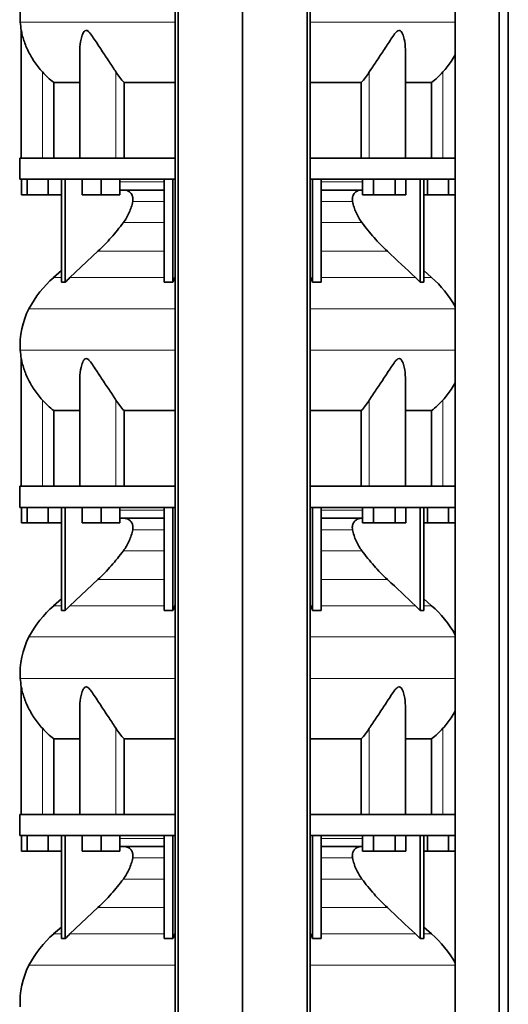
# Model space of a CAD drawing. Header units: millimetres. Extents: x 518 to 1410, y -2520 to 1834.
# Tile 25 of 33: x 526 to 838, y 46 to 676. Entities that reach past the tile are written whole.
import ezdxf

# ---------------------------------------------------------------- set-up
doc = ezdxf.new("R2010")
doc.units = ezdxf.units.MM
doc.layers.add('MID_344-6', color=7, linetype='Continuous')
doc.layers.add('VSI344_DIFFUSORE', color=7, linetype='Continuous')

# ---------------------------------------------------------------- blocks, each defined once
blk = doc.blocks.new('SE')
at = {"layer": 'MID_344-6', "color": 7, "linetype": 'Continuous', "lineweight": 35}
for p, q in [((624.81, 1040.77), (624.81, -251.23)), ((626.78, -251.23), (626.78, 1040.77)), ((668.02, -251.23), (668.02, 1040.77)), ((709.26, -251.23), (709.26, 1040.77)), ((711.22, 1040.77), (711.22, -251.23)), ((803.88, 1040.77), (803.88, -251.23)), ((832.02, -251.23), (832.02, 1040.77)), ((837.81, -251.23), (837.81, 1040.77)), ((803.81, 676.09), (803.81, 587.77)), ((803.81, 574.27), (803.81, 470.33)), ((803.81, 466.09), (803.81, 377.77)), ((803.81, 364.27), (803.81, 260.33)), ((803.81, 256.09), (803.81, 167.77)), ((803.81, 154.27), (803.81, 50.33))]:
    blk.add_line(p, q, dxfattribs=at)
at = {"layer": 'VSI344_DIFFUSORE', "color": 4, "linetype": 'Continuous', "lineweight": 9}
for p, q in [((525.89, 674.77), (624.81, 674.77)), ((711.22, 674.77), (803.81, 674.77)), ((540.02, 587.77), (540.02, 642.87)), ((587.05, 587.77), (587.05, 642.87)), ((748.98, 587.77), (748.98, 642.87)), ((796.02, 587.77), (796.02, 642.87)), ((589.51, 572.48), (617.79, 572.48)), ((718.24, 572.48), (744.67, 572.48)), ((617.79, 559.93), (597.79, 559.93)), ((738.24, 559.93), (718.24, 559.93)), ((591.78, 546.46), (617.79, 546.46)), ((718.24, 546.46), (744.26, 546.46)), ((575.53, 528.17), (617.79, 528.17)), ((718.24, 528.17), (760.51, 528.17)), ((552.31, 511.31), (547.22, 511.31)), ((557.6, 511.31), (617.79, 511.31)), ((624.58, 511.31), (624.81, 511.31)), ((711.22, 511.31), (711.46, 511.31)), ((778.43, 511.31), (718.24, 511.31)), ((783.73, 511.31), (788.81, 511.31)), ((624.81, 491.32), (531.44, 491.32)), ((803.81, 491.32), (711.22, 491.32)), ((525.89, 464.77), (624.81, 464.77)), ((711.22, 464.77), (803.81, 464.77)), ((540.02, 377.77), (540.02, 432.87)), ((587.05, 377.77), (587.05, 432.87)), ((748.98, 377.77), (748.98, 432.87)), ((796.02, 377.77), (796.02, 432.87)), ((589.51, 362.48), (617.79, 362.48)), ((718.24, 362.48), (744.67, 362.48)), ((617.79, 349.93), (597.79, 349.93)), ((738.24, 349.93), (718.24, 349.93)), ((591.78, 336.46), (617.79, 336.46)), ((718.24, 336.46), (744.26, 336.46)), ((575.53, 318.17), (617.79, 318.17)), ((718.24, 318.17), (760.51, 318.17)), ((552.31, 301.31), (547.22, 301.31)), ((557.6, 301.31), (617.79, 301.31)), ((624.58, 301.31), (624.81, 301.31)), ((711.22, 301.31), (711.46, 301.31)), ((778.43, 301.31), (718.24, 301.31)), ((783.73, 301.31), (788.81, 301.31)), ((624.81, 281.32), (531.44, 281.32)), ((803.81, 281.32), (711.22, 281.32)), ((525.89, 254.77), (624.81, 254.77)), ((711.22, 254.77), (803.81, 254.77)), ((540.02, 167.77), (540.02, 222.87)), ((587.05, 167.77), (587.05, 222.87)), ((748.98, 167.77), (748.98, 222.87)), ((796.02, 167.77), (796.02, 222.87)), ((589.51, 152.48), (617.79, 152.48)), ((718.24, 152.48), (744.67, 152.48)), ((617.79, 139.93), (597.79, 139.93)), ((738.24, 139.93), (718.24, 139.93)), ((591.78, 126.46), (617.79, 126.46)), ((718.24, 126.46), (744.26, 126.46)), ((575.53, 108.17), (617.79, 108.17)), ((718.24, 108.17), (760.51, 108.17)), ((547.22, 91.31), (552.31, 91.31)), ((557.6, 91.31), (617.79, 91.31)), ((624.58, 91.31), (624.81, 91.31)), ((711.22, 91.31), (711.46, 91.31)), ((778.43, 91.31), (718.24, 91.31)), ((783.73, 91.31), (788.81, 91.31)), ((624.81, 71.32), (531.44, 71.32)), ((803.81, 71.32), (711.22, 71.32))]:
    blk.add_line(p, q, dxfattribs=at)
at = {"layer": 'VSI344_DIFFUSORE', "color": 7, "linetype": 'Continuous', "lineweight": 35}
for p, q in [((526.52, 669.45), (526.52, 587.77)), ((564.01, 657.26), (564.01, 587.77)), ((772.03, 587.77), (772.03, 657.28)), ((547.27, 636.14), (564.01, 636.14)), ((547.27, 587.77), (547.27, 636.14)), ((592.18, 636.14), (624.81, 636.14)), ((592.18, 587.77), (592.18, 636.14)), ((711.22, 636.14), (743.85, 636.14)), ((743.85, 636.14), (743.85, 587.77)), ((772.03, 636.14), (788.76, 636.14)), ((788.76, 636.14), (788.76, 587.77)), ((624.81, 587.77), (525.52, 587.77)), ((525.52, 587.77), (525.52, 574.27)), ((803.87, 587.77), (711.22, 587.77)), ((803.87, 587.77), (803.87, 574.27)), ((624.81, 574.27), (525.52, 574.27)), ((526.63, 564.27), (526.63, 574.27)), ((530.22, 564.27), (530.22, 574.27)), ((543.6, 564.27), (543.6, 574.27)), ((552.31, 508.3), (552.31, 574.27)), ((554.6, 508.3), (554.6, 574.27)), ((565.51, 564.27), (565.51, 574.27)), ((577.51, 564.27), (577.51, 574.27)), ((589.51, 564.27), (589.51, 574.27)), ((617.79, 508.3), (617.79, 574.27)), ((623.34, 508.3), (623.34, 574.27)), ((803.87, 574.27), (711.22, 574.27)), ((712.7, 508.3), (712.7, 574.27)), ((718.24, 508.3), (718.24, 574.27)), ((744.67, 564.27), (744.67, 574.27)), ((751.6, 564.27), (751.6, 574.27)), ((765.45, 564.27), (765.45, 574.27)), ((772.38, 564.27), (772.38, 574.27)), ((781.43, 508.3), (781.43, 574.27)), ((783.73, 508.3), (783.73, 574.27)), ((786.22, 564.27), (786.22, 574.27)), ((799.6, 564.27), (799.6, 574.27)), ((617.79, 567.27), (589.51, 567.27)), ((744.67, 567.27), (718.24, 567.27)), ((530.22, 564.27), (526.63, 564.27)), ((543.6, 564.27), (530.22, 564.27)), ((552.31, 564.27), (543.6, 564.27)), ((577.51, 564.27), (565.51, 564.27)), ((589.51, 564.27), (577.51, 564.27)), ((751.6, 564.27), (744.67, 564.27)), ((765.45, 564.27), (751.6, 564.27)), ((772.38, 564.27), (765.45, 564.27)), ((786.22, 564.27), (783.73, 564.27)), ((799.6, 564.27), (786.22, 564.27)), ((803.81, 564.27), (799.6, 564.27)), ((575.53, 528.17), (557.6, 511.31)), ((552.31, 515.73), (547.22, 511.31)), ((623.34, 508.3), (624.58, 511.31)), ((778.43, 511.31), (781.43, 508.3)), ((788.81, 511.31), (783.73, 515.73)), ((617.79, 508.3), (623.34, 508.3)), ((781.43, 508.3), (783.73, 508.3)), ((526.52, 459.45), (526.52, 377.77)), ((564.01, 447.26), (564.01, 377.77)), ((772.03, 377.77), (772.03, 447.28)), ((547.27, 426.14), (564.01, 426.14)), ((547.27, 377.77), (547.27, 426.14)), ((592.18, 426.14), (624.81, 426.14)), ((592.18, 377.77), (592.18, 426.14)), ((711.22, 426.14), (743.85, 426.14)), ((743.85, 426.14), (743.85, 377.77)), ((772.03, 426.14), (788.76, 426.14)), ((788.76, 426.14), (788.76, 377.77)), ((624.81, 377.77), (525.52, 377.77)), ((525.52, 377.77), (525.52, 364.27)), ((803.87, 377.77), (711.22, 377.77)), ((803.87, 377.77), (803.87, 364.27)), ((624.81, 364.27), (525.52, 364.27)), ((526.63, 354.27), (526.63, 364.27)), ((530.22, 354.27), (530.22, 364.27)), ((543.6, 354.27), (543.6, 364.27)), ((552.31, 298.3), (552.31, 364.27)), ((554.6, 298.3), (554.6, 364.27)), ((565.51, 354.27), (565.51, 364.27)), ((577.51, 354.27), (577.51, 364.27)), ((589.51, 354.27), (589.51, 364.27)), ((617.79, 298.3), (617.79, 364.27)), ((623.34, 298.3), (623.34, 364.27)), ((803.87, 364.27), (711.22, 364.27)), ((712.7, 298.3), (712.7, 364.27)), ((718.24, 298.3), (718.24, 364.27)), ((744.67, 354.27), (744.67, 364.27)), ((751.6, 354.27), (751.6, 364.27)), ((765.45, 354.27), (765.45, 364.27)), ((772.38, 354.27), (772.38, 364.27)), ((781.43, 298.3), (781.43, 364.27)), ((783.73, 298.3), (783.73, 364.27)), ((786.22, 354.27), (786.22, 364.27)), ((799.6, 354.27), (799.6, 364.27)), ((530.22, 354.27), (526.63, 354.27)), ((543.6, 354.27), (530.22, 354.27)), ((552.31, 354.27), (543.6, 354.27)), ((577.51, 354.27), (565.51, 354.27)), ((589.51, 354.27), (577.51, 354.27)), ((617.79, 357.27), (589.51, 357.27)), ((744.67, 357.27), (718.24, 357.27)), ((751.6, 354.27), (744.67, 354.27)), ((765.45, 354.27), (751.6, 354.27)), ((772.38, 354.27), (765.45, 354.27)), ((786.22, 354.27), (783.73, 354.27)), ((799.6, 354.27), (786.22, 354.27)), ((803.81, 354.27), (799.6, 354.27)), ((575.53, 318.17), (557.6, 301.31)), ((552.31, 305.73), (547.22, 301.31)), ((788.81, 301.31), (783.73, 305.73)), ((617.79, 298.3), (623.34, 298.3)), ((623.34, 298.3), (624.58, 301.31)), ((778.43, 301.31), (781.43, 298.3)), ((781.43, 298.3), (783.73, 298.3)), ((526.52, 249.45), (526.52, 167.77)), ((564.01, 237.26), (564.01, 167.77)), ((772.03, 167.77), (772.03, 237.28)), ((547.27, 216.14), (564.01, 216.14)), ((547.27, 167.77), (547.27, 216.14)), ((592.18, 216.14), (624.81, 216.14)), ((592.18, 167.77), (592.18, 216.14)), ((711.22, 216.14), (743.85, 216.14)), ((743.85, 216.14), (743.85, 167.77)), ((772.03, 216.14), (788.76, 216.14)), ((788.76, 216.14), (788.76, 167.77)), ((624.81, 167.77), (525.52, 167.77)), ((525.52, 167.77), (525.52, 154.27)), ((803.87, 167.77), (711.22, 167.77)), ((803.87, 167.77), (803.87, 154.27)), ((624.81, 154.27), (525.52, 154.27)), ((526.63, 144.27), (526.63, 154.27)), ((530.22, 144.27), (530.22, 154.27)), ((543.6, 144.27), (543.6, 154.27)), ((552.31, 88.3), (552.31, 154.27)), ((554.6, 88.3), (554.6, 154.27)), ((565.51, 144.27), (565.51, 154.27)), ((577.51, 144.27), (577.51, 154.27)), ((589.51, 144.27), (589.51, 154.27)), ((617.79, 88.3), (617.79, 154.27)), ((623.34, 88.3), (623.34, 154.27)), ((803.87, 154.27), (711.22, 154.27)), ((712.7, 88.3), (712.7, 154.27)), ((718.24, 88.3), (718.24, 154.27)), ((744.67, 144.27), (744.67, 154.27)), ((751.6, 144.27), (751.6, 154.27)), ((765.45, 144.27), (765.45, 154.27)), ((772.38, 144.27), (772.38, 154.27)), ((781.43, 88.3), (781.43, 154.27)), ((783.73, 88.3), (783.73, 154.27)), ((786.22, 144.27), (786.22, 154.27)), ((799.6, 144.27), (799.6, 154.27)), ((617.79, 147.27), (589.51, 147.27)), ((744.67, 147.27), (718.24, 147.27)), ((530.22, 144.27), (526.63, 144.27)), ((543.6, 144.27), (530.22, 144.27)), ((552.31, 144.27), (543.6, 144.27)), ((577.51, 144.27), (565.51, 144.27)), ((589.51, 144.27), (577.51, 144.27)), ((751.6, 144.27), (744.67, 144.27)), ((765.45, 144.27), (751.6, 144.27)), ((772.38, 144.27), (765.45, 144.27)), ((786.22, 144.27), (783.73, 144.27)), ((799.6, 144.27), (786.22, 144.27)), ((803.81, 144.27), (799.6, 144.27)), ((575.53, 108.17), (557.6, 91.31)), ((552.31, 95.73), (547.22, 91.31)), ((788.81, 91.31), (783.73, 95.73)), ((617.79, 88.3), (623.34, 88.3)), ((623.34, 88.3), (624.58, 91.31)), ((778.43, 91.31), (781.43, 88.3)), ((781.43, 88.3), (783.73, 88.3))]:
    blk.add_line(p, q, dxfattribs=at)
for centre, radius, start, end in [((575.69, 678.21), 49.92, 152.41797, 183.94519), ((579.26, 678.45), 53.5, 183.94519, 189.68951), ((592.19, 459.59), 68.53, 131, 152.41797), ((743.85, 459.59), 68.53, 28.9585, 49), ((575.69, 468.21), 49.92, 152.41797, 183.94519), ((579.26, 468.45), 53.5, 183.94519, 189.68951), ((592.19, 249.59), 68.53, 131, 152.41797), ((743.85, 249.59), 68.53, 28.9585, 49), ((575.69, 258.21), 49.92, 152.41797, 183.94519), ((579.26, 258.45), 53.5, 183.94519, 189.68951), ((592.19, 39.59), 68.53, 131, 152.41797), ((743.85, 39.59), 68.53, 28.9585, 49), ((575.69, 48.21), 49.92, 152.41797, 183.94519)]:
    blk.add_arc(centre, radius, start, end, dxfattribs=at)
for points, knots in [([(540.02, 642.87), (538.08, 645.03), (536.34, 647.28), (533.22, 651.94), (531.86, 654.33), (529.58, 659.1), (528.64, 661.51), (527.54, 665.07), (527.23, 666.24), (526.85, 667.84), (526.74, 668.36), (526.57, 669.17), (526.52, 669.48), (526.52, 669.48)], [0, 0, 0, 0, 0.125, 0.125, 0.25, 0.25, 0.375, 0.375, 0.4375, 0.4375, 0.46875, 0.46875, 0.4987011, 0.4987011, 0.4987011, 0.4987011]), ([(587.05, 642.87), (585.68, 645.03), (584.17, 647.28), (581.04, 651.94), (579.43, 654.33), (576.29, 659.1), (574.74, 661.51), (572.38, 665.07), (571.59, 666.24), (570.33, 667.84), (569.9, 668.36), (568.95, 669.19), (568.41, 669.5), (567.39, 669.45), (566.95, 669.1), (566.27, 668.24), (566, 667.72), (565.29, 666.11), (564.96, 664.94), (564.23, 661.64), (564.01, 659.44), (564.01, 657.26)], [0, 0, 0, 0, 0.125, 0.125, 0.25, 0.25, 0.375, 0.375, 0.4375, 0.4375, 0.46875, 0.46875, 0.5, 0.5, 0.53125, 0.53125, 0.5625, 0.5625, 0.625, 0.625, 0.7389823, 0.7389823, 0.7389823, 0.7389823]), ([(772.03, 657.27), (772.03, 659.47), (771.8, 661.7), (771.04, 665.07), (770.7, 666.24), (769.97, 667.84), (769.69, 668.36), (768.98, 669.19), (768.52, 669.5), (767.49, 669.45), (766.96, 669.1), (766.03, 668.24), (765.6, 667.72), (764.35, 666.11), (763.57, 664.94), (761.25, 661.44), (759.69, 659.01), (756.55, 654.25), (754.98, 651.91), (751.88, 647.3), (750.34, 645.02), (748.98, 642.87)], [0.2596572, 0.2596572, 0.2596572, 0.2596572, 0.375, 0.375, 0.4375, 0.4375, 0.46875, 0.46875, 0.5, 0.5, 0.53125, 0.53125, 0.5625, 0.5625, 0.625, 0.625, 0.75, 0.75, 0.875, 0.875, 1, 1, 1, 1]), ([(803.88, 653.92), (803.08, 652.47), (802.2, 651.03), (799.71, 647.3), (797.94, 645.02), (796.02, 642.87)], [0.7976887, 0.7976887, 0.7976887, 0.7976887, 0.875, 0.875, 1, 1, 1, 1]), ([(597.79, 559.93), (597.89, 560.37), (597.93, 560.82), (597.93, 561.72), (597.89, 562.16), (597.75, 562.82), (597.69, 563.04), (597.55, 563.46), (597.47, 563.67), (597.2, 564.28), (596.98, 564.66), (596.59, 565.19), (596.45, 565.35), (596.16, 565.67), (596, 565.82), (595.68, 566.1), (595.51, 566.23), (595.16, 566.47), (594.98, 566.58), (594.41, 566.87), (594.02, 567.02), (593.42, 567.17), (593.21, 567.2), (592.8, 567.25), (592.59, 567.27), (592.38, 567.27)], [0, 0, 0, 0, 0.125, 0.125, 0.25, 0.25, 0.3125, 0.3125, 0.375, 0.375, 0.5, 0.5, 0.5625, 0.5625, 0.625, 0.625, 0.6875, 0.6875, 0.75, 0.75, 0.875, 0.875, 0.9375, 0.9375, 1, 1, 1, 1]), ([(738.24, 559.93), (738.15, 560.37), (738.1, 560.82), (738.1, 561.72), (738.15, 562.16), (738.29, 562.82), (738.35, 563.04), (738.48, 563.46), (738.56, 563.67), (738.84, 564.28), (739.06, 564.66), (739.44, 565.19), (739.58, 565.35), (739.88, 565.67), (740.03, 565.82), (740.36, 566.1), (740.52, 566.23), (740.87, 566.47), (741.06, 566.58), (741.62, 566.87), (742.01, 567.02), (742.62, 567.17), (742.82, 567.2), (743.24, 567.25), (743.44, 567.27), (743.65, 567.27)], [0, 0, 0, 0, 0.125, 0.125, 0.25, 0.25, 0.3125, 0.3125, 0.375, 0.375, 0.5, 0.5, 0.5625, 0.5625, 0.625, 0.625, 0.6875, 0.6875, 0.75, 0.75, 0.875, 0.875, 0.9375, 0.9375, 1, 1, 1, 1]), ([(591.78, 546.46), (593.23, 548.42), (594.47, 550.54), (596, 553.97), (596.45, 555.14), (597.21, 557.51), (597.54, 558.71), (597.79, 559.93)], [0, 0, 0, 0, 0.5, 0.5, 0.75, 0.75, 1, 1, 1, 1]), ([(744.26, 546.46), (742.8, 548.42), (741.56, 550.54), (740.03, 553.97), (739.59, 555.14), (738.82, 557.51), (738.5, 558.71), (738.24, 559.93)], [0, 0, 0, 0, 0.5, 0.5, 0.75, 0.75, 1, 1, 1, 1]), ([(575.53, 528.17), (578.46, 530.93), (581.3, 533.85), (586.76, 539.99), (589.34, 543.18), (591.78, 546.46)], [0, 0, 0, 0, 0.5, 0.5, 1, 1, 1, 1]), ([(760.51, 528.17), (757.57, 530.93), (754.74, 533.85), (749.28, 539.99), (746.69, 543.18), (744.26, 546.46)], [0, 0, 0, 0, 0.5, 0.5, 1, 1, 1, 1]), ([(540.02, 432.87), (538.08, 435.03), (536.34, 437.28), (533.22, 441.94), (531.86, 444.33), (529.58, 449.1), (528.64, 451.51), (527.54, 455.07), (527.23, 456.24), (526.85, 457.84), (526.74, 458.36), (526.57, 459.17), (526.52, 459.48), (526.52, 459.48)], [0, 0, 0, 0, 0.125, 0.125, 0.25, 0.25, 0.375, 0.375, 0.4375, 0.4375, 0.46875, 0.46875, 0.4987011, 0.4987011, 0.4987011, 0.4987011]), ([(587.05, 432.87), (585.68, 435.03), (584.17, 437.28), (581.04, 441.94), (579.43, 444.33), (576.29, 449.1), (574.74, 451.51), (572.38, 455.07), (571.59, 456.24), (570.33, 457.84), (569.9, 458.36), (568.95, 459.19), (568.41, 459.5), (567.39, 459.45), (566.95, 459.1), (566.27, 458.24), (566, 457.72), (565.29, 456.11), (564.96, 454.94), (564.23, 451.64), (564.01, 449.44), (564.01, 447.26)], [0, 0, 0, 0, 0.125, 0.125, 0.25, 0.25, 0.375, 0.375, 0.4375, 0.4375, 0.46875, 0.46875, 0.5, 0.5, 0.53125, 0.53125, 0.5625, 0.5625, 0.625, 0.625, 0.7389823, 0.7389823, 0.7389823, 0.7389823]), ([(772.03, 447.27), (772.03, 449.47), (771.8, 451.7), (771.04, 455.07), (770.7, 456.24), (769.97, 457.84), (769.69, 458.36), (768.98, 459.19), (768.52, 459.5), (767.49, 459.45), (766.96, 459.1), (766.03, 458.24), (765.6, 457.72), (764.35, 456.11), (763.57, 454.94), (761.25, 451.44), (759.69, 449.01), (756.55, 444.25), (754.98, 441.91), (751.88, 437.3), (750.34, 435.02), (748.98, 432.87)], [0.2596572, 0.2596572, 0.2596572, 0.2596572, 0.375, 0.375, 0.4375, 0.4375, 0.46875, 0.46875, 0.5, 0.5, 0.53125, 0.53125, 0.5625, 0.5625, 0.625, 0.625, 0.75, 0.75, 0.875, 0.875, 1, 1, 1, 1]), ([(803.88, 443.92), (803.08, 442.47), (802.2, 441.03), (799.71, 437.3), (797.94, 435.02), (796.02, 432.87)], [0.7976887, 0.7976887, 0.7976887, 0.7976887, 0.875, 0.875, 1, 1, 1, 1]), ([(597.79, 349.93), (597.89, 350.37), (597.93, 350.82), (597.93, 351.72), (597.89, 352.16), (597.75, 352.82), (597.69, 353.04), (597.55, 353.46), (597.47, 353.67), (597.2, 354.28), (596.98, 354.66), (596.59, 355.19), (596.45, 355.35), (596.16, 355.67), (596, 355.82), (595.68, 356.1), (595.51, 356.23), (595.16, 356.47), (594.98, 356.58), (594.41, 356.87), (594.02, 357.02), (593.42, 357.17), (593.21, 357.2), (592.8, 357.25), (592.59, 357.27), (592.38, 357.27)], [0, 0, 0, 0, 0.125, 0.125, 0.25, 0.25, 0.3125, 0.3125, 0.375, 0.375, 0.5, 0.5, 0.5625, 0.5625, 0.625, 0.625, 0.6875, 0.6875, 0.75, 0.75, 0.875, 0.875, 0.9375, 0.9375, 1, 1, 1, 1]), ([(738.24, 349.93), (738.15, 350.37), (738.1, 350.82), (738.1, 351.72), (738.15, 352.16), (738.29, 352.82), (738.35, 353.04), (738.48, 353.46), (738.56, 353.67), (738.84, 354.28), (739.06, 354.66), (739.44, 355.19), (739.58, 355.35), (739.88, 355.67), (740.03, 355.82), (740.36, 356.1), (740.52, 356.23), (740.87, 356.47), (741.06, 356.58), (741.62, 356.87), (742.01, 357.02), (742.62, 357.17), (742.82, 357.2), (743.24, 357.25), (743.44, 357.27), (743.65, 357.27)], [0, 0, 0, 0, 0.125, 0.125, 0.25, 0.25, 0.3125, 0.3125, 0.375, 0.375, 0.5, 0.5, 0.5625, 0.5625, 0.625, 0.625, 0.6875, 0.6875, 0.75, 0.75, 0.875, 0.875, 0.9375, 0.9375, 1, 1, 1, 1]), ([(591.78, 336.46), (593.23, 338.42), (594.47, 340.54), (596, 343.97), (596.45, 345.14), (597.21, 347.51), (597.54, 348.71), (597.79, 349.93)], [0, 0, 0, 0, 0.5, 0.5, 0.75, 0.75, 1, 1, 1, 1]), ([(744.26, 336.46), (742.8, 338.42), (741.56, 340.54), (740.03, 343.97), (739.59, 345.14), (738.82, 347.51), (738.5, 348.71), (738.24, 349.93)], [0, 0, 0, 0, 0.5, 0.5, 0.75, 0.75, 1, 1, 1, 1]), ([(575.53, 318.17), (578.46, 320.93), (581.3, 323.85), (586.76, 329.99), (589.34, 333.18), (591.78, 336.46)], [0, 0, 0, 0, 0.5, 0.5, 1, 1, 1, 1]), ([(760.51, 318.17), (757.57, 320.93), (754.74, 323.85), (749.28, 329.99), (746.69, 333.18), (744.26, 336.46)], [0, 0, 0, 0, 0.5, 0.5, 1, 1, 1, 1]), ([(540.02, 222.87), (538.08, 225.03), (536.34, 227.28), (533.22, 231.94), (531.86, 234.33), (529.58, 239.1), (528.64, 241.51), (527.54, 245.07), (527.23, 246.24), (526.85, 247.84), (526.74, 248.36), (526.57, 249.17), (526.52, 249.48), (526.52, 249.48)], [0, 0, 0, 0, 0.125, 0.125, 0.25, 0.25, 0.375, 0.375, 0.4375, 0.4375, 0.46875, 0.46875, 0.4987011, 0.4987011, 0.4987011, 0.4987011]), ([(587.05, 222.87), (585.68, 225.03), (584.17, 227.28), (581.04, 231.94), (579.43, 234.33), (576.29, 239.1), (574.74, 241.51), (572.38, 245.07), (571.59, 246.24), (570.33, 247.84), (569.9, 248.36), (568.95, 249.19), (568.41, 249.5), (567.39, 249.45), (566.95, 249.1), (566.27, 248.24), (566, 247.72), (565.29, 246.11), (564.96, 244.94), (564.23, 241.64), (564.01, 239.44), (564.01, 237.26)], [0, 0, 0, 0, 0.125, 0.125, 0.25, 0.25, 0.375, 0.375, 0.4375, 0.4375, 0.46875, 0.46875, 0.5, 0.5, 0.53125, 0.53125, 0.5625, 0.5625, 0.625, 0.625, 0.7389823, 0.7389823, 0.7389823, 0.7389823]), ([(772.03, 237.27), (772.03, 239.47), (771.8, 241.7), (771.04, 245.07), (770.7, 246.24), (769.97, 247.84), (769.69, 248.36), (768.98, 249.19), (768.52, 249.5), (767.49, 249.45), (766.96, 249.1), (766.03, 248.24), (765.6, 247.72), (764.35, 246.11), (763.57, 244.94), (761.25, 241.44), (759.69, 239.01), (756.55, 234.25), (754.98, 231.91), (751.88, 227.3), (750.34, 225.02), (748.98, 222.87)], [0.2596572, 0.2596572, 0.2596572, 0.2596572, 0.375, 0.375, 0.4375, 0.4375, 0.46875, 0.46875, 0.5, 0.5, 0.53125, 0.53125, 0.5625, 0.5625, 0.625, 0.625, 0.75, 0.75, 0.875, 0.875, 1, 1, 1, 1]), ([(803.88, 233.92), (803.08, 232.47), (802.2, 231.03), (799.71, 227.3), (797.94, 225.02), (796.02, 222.87)], [0.7976887, 0.7976887, 0.7976887, 0.7976887, 0.875, 0.875, 1, 1, 1, 1]), ([(597.79, 139.93), (597.89, 140.37), (597.93, 140.82), (597.93, 141.72), (597.89, 142.16), (597.75, 142.82), (597.69, 143.04), (597.55, 143.46), (597.47, 143.67), (597.2, 144.28), (596.98, 144.66), (596.59, 145.19), (596.45, 145.35), (596.16, 145.67), (596, 145.82), (595.68, 146.1), (595.51, 146.23), (595.16, 146.47), (594.98, 146.58), (594.41, 146.87), (594.02, 147.02), (593.42, 147.17), (593.21, 147.2), (592.8, 147.25), (592.59, 147.27), (592.38, 147.27)], [0, 0, 0, 0, 0.125, 0.125, 0.25, 0.25, 0.3125, 0.3125, 0.375, 0.375, 0.5, 0.5, 0.5625, 0.5625, 0.625, 0.625, 0.6875, 0.6875, 0.75, 0.75, 0.875, 0.875, 0.9375, 0.9375, 1, 1, 1, 1]), ([(738.24, 139.93), (738.15, 140.37), (738.1, 140.82), (738.1, 141.72), (738.15, 142.16), (738.29, 142.82), (738.35, 143.04), (738.48, 143.46), (738.56, 143.67), (738.84, 144.28), (739.06, 144.66), (739.44, 145.19), (739.58, 145.35), (739.88, 145.67), (740.03, 145.82), (740.36, 146.1), (740.52, 146.23), (740.87, 146.47), (741.06, 146.58), (741.62, 146.87), (742.01, 147.02), (742.62, 147.17), (742.82, 147.2), (743.24, 147.25), (743.44, 147.27), (743.65, 147.27)], [0, 0, 0, 0, 0.125, 0.125, 0.25, 0.25, 0.3125, 0.3125, 0.375, 0.375, 0.5, 0.5, 0.5625, 0.5625, 0.625, 0.625, 0.6875, 0.6875, 0.75, 0.75, 0.875, 0.875, 0.9375, 0.9375, 1, 1, 1, 1]), ([(591.78, 126.46), (593.23, 128.42), (594.47, 130.54), (596, 133.97), (596.45, 135.14), (597.21, 137.51), (597.54, 138.71), (597.79, 139.93)], [0, 0, 0, 0, 0.5, 0.5, 0.75, 0.75, 1, 1, 1, 1]), ([(744.26, 126.46), (742.8, 128.42), (741.56, 130.54), (740.03, 133.97), (739.59, 135.14), (738.82, 137.51), (738.5, 138.71), (738.24, 139.93)], [0, 0, 0, 0, 0.5, 0.5, 0.75, 0.75, 1, 1, 1, 1]), ([(575.53, 108.17), (578.46, 110.93), (581.3, 113.85), (586.76, 119.99), (589.34, 123.18), (591.78, 126.46)], [0, 0, 0, 0, 0.5, 0.5, 1, 1, 1, 1]), ([(760.51, 108.17), (757.57, 110.93), (754.74, 113.85), (749.28, 119.99), (746.69, 123.18), (744.26, 126.46)], [0, 0, 0, 0, 0.5, 0.5, 1, 1, 1, 1])]:
    blk.add_open_spline(points, degree=3, knots=knots, dxfattribs=at)
for points in [[(547.27, 636.14), (544.64, 638.16), (542.23, 640.4), (540.02, 642.87)], [(592.18, 636.14), (590.33, 638.16), (588.62, 640.4), (587.05, 642.87)], [(748.98, 642.87), (747.42, 640.4), (745.71, 638.16), (743.85, 636.14)], [(796.02, 642.87), (793.81, 640.4), (791.39, 638.16), (788.76, 636.14)], [(760.51, 528.17), (766.48, 522.55), (772.46, 516.93), (778.43, 511.31)], [(557.6, 511.31), (556.57, 510.35), (555.57, 509.34), (554.6, 508.3)], [(624.58, 511.31), (624.66, 511.49), (624.73, 511.67), (624.81, 511.84)], [(711.46, 511.31), (711.38, 511.49), (711.3, 511.67), (711.22, 511.84)], [(712.7, 508.3), (712.3, 509.34), (711.88, 510.35), (711.46, 511.31)], [(554.6, 508.3), (553.84, 508.35), (553.07, 508.35), (552.31, 508.3)], [(718.24, 508.3), (716.4, 508.35), (714.54, 508.35), (712.7, 508.3)], [(803.81, 470.33), (803.82, 468.13), (803.82, 466.85), (803.81, 466.49)], [(547.27, 426.14), (544.64, 428.16), (542.23, 430.4), (540.02, 432.87)], [(592.18, 426.14), (590.33, 428.16), (588.62, 430.4), (587.05, 432.87)], [(748.98, 432.87), (747.42, 430.4), (745.71, 428.16), (743.85, 426.14)], [(796.02, 432.87), (793.81, 430.4), (791.39, 428.16), (788.76, 426.14)], [(760.51, 318.17), (766.48, 312.55), (772.46, 306.93), (778.43, 301.31)], [(554.6, 298.3), (553.84, 298.35), (553.07, 298.35), (552.31, 298.3)], [(557.6, 301.31), (556.57, 300.35), (555.57, 299.34), (554.6, 298.3)], [(624.58, 301.31), (624.66, 301.49), (624.73, 301.67), (624.81, 301.84)], [(711.46, 301.31), (711.38, 301.49), (711.3, 301.67), (711.22, 301.84)], [(712.7, 298.3), (712.3, 299.34), (711.88, 300.35), (711.46, 301.31)], [(718.24, 298.3), (716.4, 298.35), (714.54, 298.35), (712.7, 298.3)], [(803.81, 260.33), (803.82, 258.13), (803.82, 256.85), (803.81, 256.49)], [(547.27, 216.14), (544.64, 218.16), (542.23, 220.4), (540.02, 222.87)], [(592.18, 216.14), (590.33, 218.16), (588.62, 220.4), (587.05, 222.87)], [(748.98, 222.87), (747.42, 220.4), (745.71, 218.16), (743.85, 216.14)], [(796.02, 222.87), (793.81, 220.4), (791.39, 218.16), (788.76, 216.14)], [(760.51, 108.17), (766.48, 102.55), (772.46, 96.93), (778.43, 91.31)], [(554.6, 88.3), (553.84, 88.35), (553.07, 88.35), (552.31, 88.3)], [(557.6, 91.31), (556.57, 90.35), (555.57, 89.34), (554.6, 88.3)], [(624.58, 91.31), (624.66, 91.49), (624.73, 91.67), (624.81, 91.84)], [(711.46, 91.31), (711.38, 91.49), (711.3, 91.67), (711.22, 91.84)], [(712.7, 88.3), (712.3, 89.34), (711.88, 90.35), (711.46, 91.31)], [(718.24, 88.3), (716.4, 88.35), (714.54, 88.35), (712.7, 88.3)], [(803.81, 50.33), (803.82, 48.13), (803.82, 46.85), (803.81, 46.49)]]:
    blk.add_open_spline(points, degree=3, dxfattribs=at)

msp = doc.modelspace()

# ---------------------------------------------------------------- block references
msp.add_blockref('SE', (0, 0))

doc.saveas('drawing.dxf')
